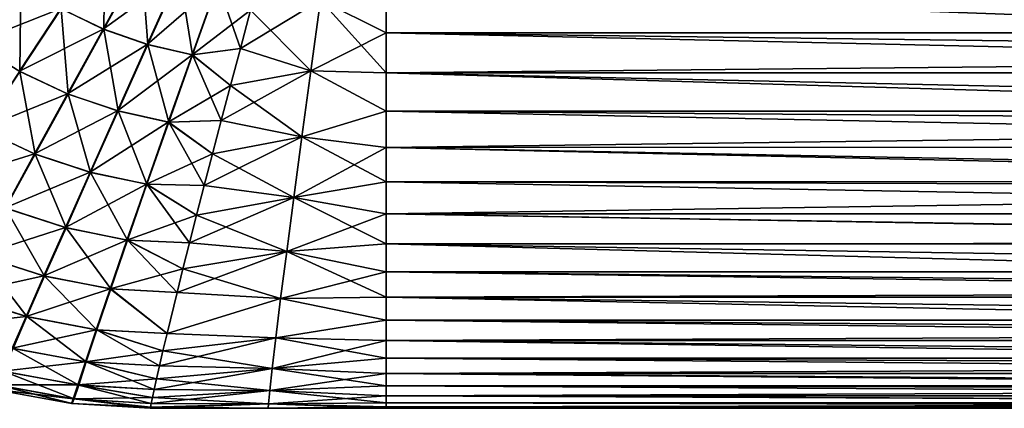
# Model space of a CAD drawing. Header units: metres. Extents: x -109 to 109, y -314 to 82.
# Tile 43 of 191: x -84.43 to -66.2, y -16.5 to -9.3. Entities that reach past the tile are written whole.
import ezdxf

# ---------------------------------------------------------------- set-up
doc = ezdxf.new("R2010")
doc.units = ezdxf.units.M
doc.layers.add('solid_504261_XXX', color=7, linetype='CONTINUOUS')

msp = doc.modelspace()

# ---------------------------------------------------------------- linework, layer by layer
at = {"layer": 'solid_504261_XXX'}
for points in [[(-83.663803, -9.103575, 171.330017), (-82.856079, -7.878953, 170.433609), (-82.875694, -9.481221, 171.354996)], [(-82.856079, -7.878953, 170.433609), (-82.177101, -8.210143, 170.454712), (-82.875694, -9.481221, 171.354996)], [(-85.101768, -8.086735, 171.304214), (-84.409821, -8.636437, 171.312958), (-85.270172, -9.736649, 172.355438)], [(-82.884537, -9.477579, 197.739319), (-82.184723, -8.206934, 198.639542), (-83.672249, -9.098915, 197.764206)], [(-81.481949, -8.459897, 198.612473), (-82.184723, -8.206934, 198.639542), (-82.884537, -9.477579, 197.739319)], [(-82.875694, -9.481221, 171.354996), (-82.177101, -8.210143, 170.454712), (-82.05941, -9.765367, 171.3871)], [(-82.177101, -8.210143, 170.454712), (-81.474144, -8.462241, 170.481857), (-82.05941, -9.765367, 171.3871)], [(-82.068466, -9.762748, 197.707291), (-81.481949, -8.459897, 198.612473), (-82.884537, -9.477579, 197.739319)], [(-80.769585, -8.63413, 198.580643), (-81.481949, -8.459897, 198.612473), (-82.068466, -9.762748, 197.707291)], [(-82.05941, -9.765367, 171.3871), (-81.474144, -8.462241, 170.481857), (-81.231094, -9.956519, 171.42482)], [(-81.474144, -8.462241, 170.481857), (-80.761711, -8.635578, 170.513733), (-81.231094, -9.956519, 171.42482)], [(-85.279129, -9.730353, 196.738708), (-84.41774, -8.630833, 197.781189), (-86.060364, -9.110888, 196.748352)], [(-83.672249, -9.098915, 197.764206), (-84.41774, -8.630833, 197.781189), (-85.279129, -9.730353, 196.738708)], [(-85.270172, -9.736649, 172.355438), (-84.409821, -8.636437, 171.312958), (-84.426201, -10.26019, 172.37442)], [(-84.409821, -8.636437, 171.312958), (-83.663803, -9.103575, 171.330017), (-84.426201, -10.26019, 172.37442)], [(-81.24025, -9.954951, 197.669632), (-80.769585, -8.63413, 198.580643), (-82.068466, -9.762748, 197.707291)], [(-81.24025, -9.954951, 197.669632), (-80.154297, -9.130116, 198.286575), (-80.769585, -8.63413, 198.580643)], [(-80.34433, -9.839478, 171.305405), (-81.231094, -9.956519, 171.42482), (-80.761711, -8.635578, 170.513733)], [(-80.154297, -9.130128, 170.807419), (-80.34433, -9.839478, 171.305405), (-80.761711, -8.635578, 170.513733)], [(-45.019787, -8.591421, 170.46022), (-45.020378, -9.967021, 171.397537), (-77.647514, -8.779146, 170.576431)], [(-78.861252, -8.934422, 170.674179), (-77.647514, -8.779146, 170.576431), (-77.647514, -9.548761, 171.090729)], [(-78.861252, -8.934422, 198.41983), (-77.647514, -9.548761, 198.003265), (-77.647514, -8.779146, 198.517563)], [(-45.020168, -9.548099, 198.003738), (-45.020168, -8.778564, 198.517929), (-77.647514, -8.779146, 198.517563)], [(-45.020378, -9.967021, 171.397537), (-77.647514, -9.548761, 171.090729), (-77.647514, -8.779146, 170.576431)], [(-45.020168, -9.548099, 198.003738), (-77.647514, -8.779146, 198.517563), (-77.647514, -9.548761, 198.003265)], [(-84.43576, -10.254981, 196.719833), (-83.672249, -9.098915, 197.764206), (-85.279129, -9.730353, 196.738708)], [(-82.884537, -9.477579, 197.739319), (-83.672249, -9.098915, 197.764206), (-84.43576, -10.254981, 196.719833)], [(-84.426201, -10.26019, 172.37442), (-83.663803, -9.103575, 171.330017), (-83.53421, -10.680877, 172.402161)], [(-83.663803, -9.103575, 171.330017), (-82.875694, -9.481221, 171.354996), (-83.53421, -10.680877, 172.402161)], [(-80.34433, -9.839469, 197.788589), (-79.040222, -10.24803, 197.481033), (-78.861252, -8.934422, 198.41983)], [(-80.154297, -9.130116, 198.286575), (-80.34433, -9.839469, 197.788589), (-78.861252, -8.934422, 198.41983)], [(-79.040222, -10.24803, 171.612961), (-80.154297, -9.130128, 170.807419), (-78.861252, -8.934422, 170.674179)], [(-79.040222, -10.24803, 171.612961), (-78.861252, -8.934422, 170.674179), (-77.647507, -10.28827, 171.647324)], [(-79.040222, -10.24803, 197.481033), (-77.647514, -9.548761, 198.003265), (-78.861252, -8.934422, 198.41983)], [(-78.861252, -8.934422, 170.674179), (-77.647514, -9.548761, 171.090729), (-77.647507, -10.28827, 171.647324)], [(-81.24025, -9.954951, 197.669632), (-80.34433, -9.839469, 197.788589), (-80.154297, -9.130116, 198.286575)], [(-79.040222, -10.24803, 171.612961), (-80.34433, -9.839478, 171.305405), (-80.154297, -9.130128, 170.807419)], [(-83.54422, -10.676838, 196.692184), (-82.884537, -9.477579, 197.739319), (-84.43576, -10.254981, 196.719833)], [(-82.068466, -9.762748, 197.707291), (-82.884537, -9.477579, 197.739319), (-83.54422, -10.676838, 196.692184)], [(-83.53421, -10.680877, 172.402161), (-82.875694, -9.481221, 171.354996), (-82.609848, -10.994051, 172.437744)], [(-82.875694, -9.481221, 171.354996), (-82.05941, -9.765367, 171.3871), (-82.609848, -10.994051, 172.437744)], [(-79.040222, -10.24803, 197.481033), (-77.647507, -10.28827, 197.446671), (-77.647514, -9.548761, 198.003265)], [(-45.020168, -10.287596, 197.447205), (-45.020168, -9.548099, 198.003738), (-77.647514, -9.548761, 198.003265)], [(-45.020378, -9.967021, 171.397537), (-77.647507, -10.28827, 171.647324), (-77.647514, -9.548761, 171.090729)], [(-45.020168, -10.287596, 197.447205), (-77.647514, -9.548761, 198.003265), (-77.647507, -10.28827, 197.446671)], [(-85.270172, -9.736649, 172.355438), (-84.426201, -10.26019, 172.37442), (-85.131668, -11.331333, 173.565125)], [(-82.62011, -10.99119, 196.656677), (-82.068466, -9.762748, 197.707291), (-83.54422, -10.676838, 196.692184)], [(-81.24025, -9.954951, 197.669632), (-82.068466, -9.762748, 197.707291), (-82.62011, -10.99119, 196.656677)], [(-82.609848, -10.994051, 172.437744), (-82.05941, -9.765367, 171.3871), (-81.670685, -11.200307, 172.479553)], [(-82.05941, -9.765367, 171.3871), (-81.231094, -9.956519, 171.42482), (-81.670685, -11.200307, 172.479553)], [(-81.24025, -9.954951, 197.669632), (-80.525681, -10.519976, 197.255203), (-80.34433, -9.839469, 197.788589)], [(-80.34433, -9.839478, 171.305405), (-80.525681, -10.51998, 171.838791), (-81.231094, -9.956519, 171.42482)], [(-80.34433, -9.839469, 197.788589), (-80.525681, -10.519976, 197.255203), (-79.040222, -10.24803, 197.481033)], [(-79.040222, -10.24803, 171.612961), (-80.525681, -10.51998, 171.838791), (-80.34433, -9.839478, 171.305405)], [(-81.681061, -11.198647, 196.614929), (-81.24025, -9.954951, 197.669632), (-82.62011, -10.99119, 196.656677)], [(-81.681061, -11.198647, 196.614929), (-80.525681, -10.519976, 197.255203), (-81.24025, -9.954951, 197.669632)], [(-80.697861, -11.169943, 172.406296), (-81.670685, -11.200307, 172.479553), (-81.231094, -9.956519, 171.42482)], [(-80.525681, -10.51998, 171.838791), (-80.697861, -11.169943, 172.406296), (-81.231094, -9.956519, 171.42482)], [(-45.020378, -9.967021, 171.397537), (-45.020313, -11.242795, 172.470184), (-77.647507, -10.28827, 171.647324)], [(-83.54422, -10.676838, 196.692184), (-84.43576, -10.254981, 196.719833), (-85.142265, -11.325621, 195.529144)], [(-85.131668, -11.331333, 173.565125), (-84.426201, -10.26019, 172.37442), (-84.142708, -11.791305, 173.594116)], [(-84.426201, -10.26019, 172.37442), (-83.53421, -10.680877, 172.402161), (-84.142708, -11.791305, 173.594116)], [(-80.697861, -11.169943, 196.687698), (-79.205925, -11.472675, 196.408783), (-79.040222, -10.24803, 197.481033)], [(-80.525681, -10.519976, 197.255203), (-80.697861, -11.169943, 196.687698), (-79.040222, -10.24803, 197.481033)], [(-79.205925, -11.472675, 172.685226), (-80.525681, -10.51998, 171.838791), (-79.040222, -10.24803, 171.612961)], [(-79.205925, -11.472675, 172.685226), (-79.040222, -10.24803, 171.612961), (-77.647507, -10.995348, 172.244461)], [(-79.205925, -11.472675, 196.408783), (-77.647507, -10.995348, 196.849533), (-79.040222, -10.24803, 197.481033)], [(-79.040222, -10.24803, 171.612961), (-77.647507, -10.28827, 171.647324), (-77.647507, -10.995348, 172.244461)], [(-79.040222, -10.24803, 197.481033), (-77.647507, -10.995348, 196.849533), (-77.647507, -10.28827, 197.446671)], [(-45.020168, -10.994729, 196.850082), (-45.020168, -10.287596, 197.447205), (-77.647507, -10.28827, 197.446671)], [(-45.020313, -11.242795, 172.470184), (-77.647507, -10.995348, 172.244461), (-77.647507, -10.28827, 171.647324)], [(-45.020168, -10.994729, 196.850082), (-77.647507, -10.28827, 197.446671), (-77.647507, -10.995348, 196.849533)], [(-81.681061, -11.198647, 196.614929), (-80.697861, -11.169943, 196.687698), (-80.525681, -10.519976, 197.255203)], [(-79.205925, -11.472675, 172.685226), (-80.697861, -11.169943, 172.406296), (-80.525681, -10.51998, 171.838791)], [(-84.153809, -11.786906, 195.500244), (-83.54422, -10.676838, 196.692184), (-85.142265, -11.325621, 195.529144)], [(-82.62011, -10.99119, 196.656677), (-83.54422, -10.676838, 196.692184), (-84.153809, -11.786906, 195.500244)], [(-84.142708, -11.791305, 173.594116), (-83.53421, -10.680877, 172.402161), (-83.117195, -12.130459, 173.631241)], [(-83.53421, -10.680877, 172.402161), (-82.609848, -10.994051, 172.437744), (-83.117195, -12.130459, 173.631241)], [(-83.128593, -12.127385, 195.463196), (-82.62011, -10.99119, 196.656677), (-84.153809, -11.786906, 195.500244)], [(-81.681061, -11.198647, 196.614929), (-82.62011, -10.99119, 196.656677), (-83.128593, -12.127385, 195.463196)], [(-83.117195, -12.130459, 173.631241), (-82.609848, -10.994051, 172.437744), (-82.073921, -12.349337, 173.674805)], [(-82.609848, -10.994051, 172.437744), (-81.670685, -11.200307, 172.479553), (-82.073921, -12.349337, 173.674805)], [(-79.205925, -11.472675, 172.685226), (-77.647507, -10.995348, 172.244461), (-77.647499, -11.667808, 172.88028)], [(-79.205925, -11.472675, 196.408783), (-77.647499, -11.667808, 196.213715), (-77.647507, -10.995348, 196.849533)], [(-45.020168, -11.667262, 196.214264), (-45.020168, -10.994729, 196.850082), (-77.647507, -10.995348, 196.849533)], [(-45.020313, -11.242795, 172.470184), (-77.647499, -11.667808, 172.88028), (-77.647507, -10.995348, 172.244461)], [(-45.020168, -11.667262, 196.214264), (-77.647507, -10.995348, 196.849533), (-77.647499, -11.667808, 196.213715)], [(-82.085442, -12.347607, 195.419708), (-81.681061, -11.198647, 196.614929), (-83.128593, -12.127385, 195.463196)], [(-82.085442, -12.347607, 195.419708), (-80.860527, -11.788216, 196.087021), (-81.681061, -11.198647, 196.614929)], [(-81.01326, -12.373257, 173.638565), (-82.073921, -12.349337, 173.674805), (-81.670685, -11.200307, 172.479553)], [(-81.681061, -11.198647, 196.614929), (-80.860527, -11.788216, 196.087021), (-80.697861, -11.169943, 196.687698)], [(-80.697861, -11.169943, 172.406296), (-80.860527, -11.788215, 173.006973), (-81.670685, -11.200307, 172.479553)], [(-80.860527, -11.788215, 173.006973), (-81.01326, -12.373257, 173.638565), (-81.670685, -11.200307, 172.479553)], [(-79.205925, -11.472675, 172.685226), (-80.860527, -11.788215, 173.006973), (-80.697861, -11.169943, 172.406296)], [(-80.697861, -11.169943, 196.687698), (-80.860527, -11.788216, 196.087021), (-79.205925, -11.472675, 196.408783)], [(-45.020313, -11.242795, 172.470184), (-45.020565, -12.403841, 173.666061), (-77.647499, -11.667808, 172.88028)], [(-84.153809, -11.786906, 195.500244), (-85.142265, -11.325621, 195.529144), (-85.77964, -12.2926, 194.203949)], [(-85.131668, -11.331333, 173.565125), (-84.142708, -11.791305, 173.594116), (-84.690842, -12.793921, 174.918961)], [(-81.01326, -12.373259, 195.455444), (-79.355759, -12.593402, 195.209396), (-79.205925, -11.472675, 196.408783)], [(-80.860527, -11.788216, 196.087021), (-81.01326, -12.373259, 195.455444), (-79.205925, -11.472675, 196.408783)], [(-79.355759, -12.593402, 173.884613), (-80.860527, -11.788215, 173.006973), (-79.205925, -11.472675, 172.685226)], [(-79.355759, -12.593402, 173.884613), (-79.205925, -11.472675, 172.685226), (-77.647499, -12.303566, 173.552811)], [(-79.355759, -12.593402, 195.209396), (-77.647499, -11.667808, 196.213715), (-79.205925, -11.472675, 196.408783)], [(-79.205925, -11.472675, 172.685226), (-77.647499, -11.667808, 172.88028), (-77.647499, -12.303566, 173.552811)], [(-79.355759, -12.593402, 195.209396), (-77.647499, -12.303566, 195.541199), (-77.647499, -11.667808, 196.213715)], [(-45.020168, -12.303086, 195.541733), (-45.020168, -11.667262, 196.214264), (-77.647499, -11.667808, 196.213715)], [(-45.020565, -12.403841, 173.666061), (-77.647499, -12.303566, 173.552811), (-77.647499, -11.667808, 172.88028)], [(-45.020168, -12.303086, 195.541733), (-77.647499, -11.667808, 196.213715), (-77.647499, -12.303566, 195.541199)], [(-84.702942, -12.789202, 194.1754), (-84.153809, -11.786906, 195.500244), (-85.77964, -12.2926, 194.203949)], [(-83.128593, -12.127385, 195.463196), (-84.153809, -11.786906, 195.500244), (-84.702942, -12.789202, 194.1754)], [(-84.690842, -12.793921, 174.918961), (-84.142708, -11.791305, 173.594116), (-83.572929, -13.156016, 174.955536)], [(-84.142708, -11.791305, 173.594116), (-83.117195, -12.130459, 173.631241), (-83.572929, -13.156016, 174.955536)], [(-82.085442, -12.347607, 195.419708), (-81.01326, -12.373259, 195.455444), (-80.860527, -11.788216, 196.087021)], [(-79.355759, -12.593402, 173.884613), (-81.01326, -12.373257, 173.638565), (-80.860527, -11.788215, 173.006973)], [(-83.585365, -13.152758, 194.138901), (-83.128593, -12.127385, 195.463196), (-84.702942, -12.789202, 194.1754)], [(-82.085442, -12.347607, 195.419708), (-83.128593, -12.127385, 195.463196), (-83.585365, -13.152758, 194.138901)], [(-83.572929, -13.156016, 174.955536), (-83.117195, -12.130459, 173.631241), (-82.43412, -13.38538, 174.998352)], [(-83.117195, -12.130459, 173.631241), (-82.073921, -12.349337, 173.674805), (-82.43412, -13.38538, 174.998352)], [(-82.446709, -13.383598, 194.096161), (-82.085442, -12.347607, 195.419708), (-83.585365, -13.152758, 194.138901)], [(-82.446709, -13.383598, 194.096161), (-81.155663, -12.923632, 194.795532), (-82.085442, -12.347607, 195.419708)], [(-81.287361, -13.437928, 174.984283), (-82.43412, -13.38538, 174.998352), (-82.073921, -12.349337, 173.674805)], [(-82.085442, -12.347607, 195.419708), (-81.155663, -12.923632, 194.795532), (-81.01326, -12.373259, 195.455444)], [(-81.155663, -12.923632, 174.298477), (-81.287361, -13.437928, 174.984283), (-82.073921, -12.349337, 173.674805)], [(-81.01326, -12.373257, 173.638565), (-81.155663, -12.923632, 174.298477), (-82.073921, -12.349337, 173.674805)], [(-79.355759, -12.593402, 173.884613), (-81.155663, -12.923632, 174.298477), (-81.01326, -12.373257, 173.638565)], [(-81.01326, -12.373259, 195.455444), (-81.155663, -12.923632, 194.795532), (-79.355759, -12.593402, 195.209396)], [(-79.355759, -12.593402, 173.884613), (-77.647499, -12.303566, 173.552811), (-77.647499, -12.900656, 174.259964)], [(-79.355759, -12.593402, 195.209396), (-77.647499, -12.900656, 194.83403), (-77.647499, -12.303566, 195.541199)], [(-45.020168, -12.900208, 194.834595), (-45.020168, -12.303086, 195.541733), (-77.647499, -12.303566, 195.541199)], [(-45.020565, -12.403841, 173.666061), (-77.647499, -12.900656, 174.259964), (-77.647499, -12.303566, 173.552811)], [(-45.020168, -12.900208, 194.834595), (-77.647499, -12.303566, 195.541199), (-77.647499, -12.900656, 194.83403)], [(-45.020565, -12.403841, 173.666061), (-45.019093, -13.437034, 174.971191), (-77.647499, -12.900656, 174.259964)], [(-81.287361, -13.437929, 194.109711), (-79.487373, -13.596008, 193.895401), (-79.355759, -12.593402, 195.209396)], [(-81.155663, -12.923632, 194.795532), (-81.287361, -13.437929, 194.109711), (-79.355759, -12.593402, 195.209396)], [(-79.487373, -13.596008, 175.198593), (-81.155663, -12.923632, 174.298477), (-79.355759, -12.593402, 173.884613)], [(-79.487373, -13.596008, 175.198593), (-79.355759, -12.593402, 173.884613), (-77.647499, -13.45717, 174.999512)], [(-79.487373, -13.596008, 193.895401), (-77.647499, -12.900656, 194.83403), (-79.355759, -12.593402, 195.209396)], [(-79.355759, -12.593402, 173.884613), (-77.647499, -12.900656, 174.259964), (-77.647499, -13.45717, 174.999512)], [(-83.585365, -13.152758, 194.138901), (-84.702942, -12.789202, 194.1754), (-85.181488, -13.665275, 192.733002)], [(-85.168518, -13.670274, 176.361328), (-84.690842, -12.793921, 174.918961), (-83.968758, -14.052272, 176.395264)], [(-84.690842, -12.793921, 174.918961), (-83.572929, -13.156016, 174.955536), (-83.968758, -14.052272, 176.395264)], [(-82.446709, -13.383598, 194.096161), (-81.287361, -13.437929, 194.109711), (-81.155663, -12.923632, 194.795532)], [(-79.487373, -13.596008, 175.198593), (-81.287361, -13.437928, 174.984283), (-81.155663, -12.923632, 174.298477)], [(-79.487373, -13.596008, 193.895401), (-77.647499, -13.45717, 194.094482), (-77.647499, -12.900656, 194.83403)], [(-45.020168, -13.456738, 194.095093), (-45.020168, -12.900208, 194.834595), (-77.647499, -12.900656, 194.83403)], [(-45.019093, -13.437034, 174.971191), (-77.647499, -13.45717, 174.999512), (-77.647499, -12.900656, 174.259964)], [(-45.020168, -13.456738, 194.095093), (-77.647499, -12.900656, 194.83403), (-77.647499, -13.45717, 194.094482)], [(-83.982109, -14.048856, 192.699142), (-83.585365, -13.152758, 194.138901), (-85.181488, -13.665275, 192.733002)], [(-82.446709, -13.383598, 194.096161), (-83.585365, -13.152758, 194.138901), (-83.982109, -14.048856, 192.699142)], [(-83.968758, -14.052272, 176.395264), (-83.572929, -13.156016, 174.955536), (-82.744843, -14.290343, 176.434845)], [(-83.572929, -13.156016, 174.955536), (-82.43412, -13.38538, 174.998352), (-82.744843, -14.290343, 176.434845)], [(-82.758369, -14.288524, 192.659622), (-82.446709, -13.383598, 194.096161), (-83.982109, -14.048856, 192.699142)], [(-82.758369, -14.288524, 192.659622), (-81.407951, -13.914633, 193.400665), (-82.446709, -13.383598, 194.096161)], [(-81.517418, -14.353384, 176.424347), (-82.744843, -14.290343, 176.434845), (-82.43412, -13.38538, 174.998352)], [(-82.446709, -13.383598, 194.096161), (-81.407951, -13.914633, 193.400665), (-81.287361, -13.437929, 194.109711)], [(-81.407951, -13.914633, 175.693344), (-81.517418, -14.353384, 176.424347), (-82.43412, -13.38538, 174.998352)], [(-81.287361, -13.437928, 174.984283), (-81.407951, -13.914633, 175.693344), (-82.43412, -13.38538, 174.998352)], [(-79.487373, -13.596008, 175.198593), (-81.407951, -13.914633, 175.693344), (-81.287361, -13.437928, 174.984283)], [(-81.287361, -13.437929, 194.109711), (-81.407951, -13.914633, 193.400665), (-79.487373, -13.596008, 193.895401)], [(-79.487373, -13.596008, 175.198593), (-77.647499, -13.45717, 174.999512), (-77.647499, -13.971349, 175.769104)], [(-79.487373, -13.596008, 193.895401), (-77.647499, -13.971349, 193.32489), (-77.647499, -13.45717, 194.094482)], [(-45.019093, -13.437034, 174.971191), (-45.020168, -14.331054, 176.369537), (-77.647499, -13.45717, 174.999512)], [(-45.020168, -13.970927, 193.325562), (-45.020168, -13.456738, 194.095093), (-77.647499, -13.45717, 194.094482)], [(-45.020168, -14.331054, 176.369537), (-77.647499, -13.971349, 175.769104), (-77.647499, -13.45717, 174.999512)], [(-45.020168, -13.970927, 193.325562), (-77.647499, -13.45717, 194.094482), (-77.647499, -13.971349, 193.32489)], [(-83.982109, -14.048856, 192.699142), (-85.181488, -13.665275, 192.733002), (-85.580559, -14.397984, 191.192245)], [(-85.566841, -14.403219, 177.902054), (-85.168518, -13.670274, 176.361328), (-84.297508, -14.802018, 177.931458)], [(-85.168518, -13.670274, 176.361328), (-83.968758, -14.052272, 176.395264), (-84.297508, -14.802018, 177.931458)], [(-81.517418, -14.353382, 192.669647), (-79.598602, -14.46665, 192.481339), (-79.487373, -13.596008, 193.895401)], [(-81.407951, -13.914633, 193.400665), (-81.517418, -14.353382, 192.669647), (-79.487373, -13.596008, 193.895401)], [(-79.598602, -14.46665, 176.612656), (-81.407951, -13.914633, 175.693344), (-79.487373, -13.596008, 175.198593)], [(-79.598602, -14.46665, 176.612656), (-79.487373, -13.596008, 175.198593), (-77.647499, -14.44154, 176.566284)], [(-79.598602, -14.46665, 192.481339), (-77.647499, -13.971349, 193.32489), (-79.487373, -13.596008, 193.895401)], [(-79.487373, -13.596008, 175.198593), (-77.647499, -13.971349, 175.769104), (-77.647499, -14.44154, 176.566284)], [(-82.758369, -14.288524, 192.659622), (-81.517418, -14.353382, 192.669647), (-81.407951, -13.914633, 193.400665)], [(-79.598602, -14.46665, 176.612656), (-81.517418, -14.353384, 176.424347), (-81.407951, -13.914633, 175.693344)], [(-79.598602, -14.46665, 192.481339), (-77.647499, -14.44154, 192.527725), (-77.647499, -13.971349, 193.32489)], [(-45.020168, -14.441165, 192.528397), (-45.020168, -13.970927, 193.325562), (-77.647499, -13.971349, 193.32489)], [(-45.020168, -14.331054, 176.369537), (-77.647499, -14.44154, 176.566284), (-77.647499, -13.971349, 175.769104)], [(-45.020168, -14.441165, 192.528397), (-77.647499, -13.971349, 193.32489), (-77.647499, -14.44154, 192.527725)], [(-84.311646, -14.798469, 191.162888), (-83.982109, -14.048856, 192.699142), (-85.580559, -14.397984, 191.192245)], [(-82.758369, -14.288524, 192.659622), (-83.982109, -14.048856, 192.699142), (-84.311646, -14.798469, 191.162888)], [(-84.297508, -14.802018, 177.931458), (-83.968758, -14.052272, 176.395264), (-83.000664, -15.047286, 177.965546)], [(-83.968758, -14.052272, 176.395264), (-82.744843, -14.290343, 176.434845), (-83.000664, -15.047286, 177.965546)], [(-84.311646, -14.798469, 191.162888), (-85.580559, -14.397984, 191.192245), (-85.893227, -14.972878, 189.574783)], [(-85.566841, -14.403219, 177.902054), (-84.297508, -14.802018, 177.931458), (-84.553848, -15.390733, 179.542709)], [(-83.014999, -15.045437, 191.128845), (-82.758369, -14.288524, 192.659622), (-84.311646, -14.798469, 191.162888)], [(-83.014999, -15.045437, 191.128845), (-81.702545, -15.114023, 191.146881), (-82.758369, -14.288524, 192.659622)], [(-81.702553, -15.114023, 177.947113), (-83.000664, -15.047286, 177.965546), (-82.744843, -14.290343, 176.434845)], [(-82.758369, -14.288524, 192.659622), (-81.702545, -15.114023, 191.146881), (-81.517418, -14.353382, 192.669647)], [(-81.517418, -14.353384, 176.424347), (-81.702553, -15.114023, 177.947113), (-82.744843, -14.290343, 176.434845)], [(-79.598602, -14.46665, 176.612656), (-81.702553, -15.114023, 177.947113), (-81.517418, -14.353384, 176.424347)], [(-81.517418, -14.353382, 192.669647), (-81.702545, -15.114023, 191.146881), (-79.598602, -14.46665, 192.481339)], [(-45.020168, -14.331054, 176.369537), (-45.020168, -15.099469, 177.894485), (-77.647499, -14.44154, 176.566284)], [(-79.687805, -15.192151, 178.110626), (-81.702553, -15.114023, 177.947113), (-79.598602, -14.46665, 176.612656)], [(-81.702545, -15.114023, 191.146881), (-79.687805, -15.192151, 190.983383), (-79.598602, -14.46665, 192.481339)], [(-79.687805, -15.192151, 178.110626), (-79.598602, -14.46665, 176.612656), (-77.647499, -14.866275, 177.388519)], [(-79.687805, -15.192151, 190.983383), (-77.647499, -14.866275, 191.70549), (-79.598602, -14.46665, 192.481339)], [(-79.598602, -14.46665, 176.612656), (-77.647499, -14.44154, 176.566284), (-77.647499, -14.866275, 177.388519)], [(-79.598602, -14.46665, 192.481339), (-77.647499, -14.866275, 191.70549), (-77.647499, -14.44154, 192.527725)], [(-45.020168, -14.865968, 191.706116), (-45.020168, -14.441165, 192.528397), (-77.647499, -14.44154, 192.527725)], [(-45.020168, -15.099469, 177.894485), (-77.647499, -14.866275, 177.388519), (-77.647499, -14.44154, 176.566284)], [(-45.020168, -14.865968, 191.706116), (-77.647499, -14.44154, 192.527725), (-77.647499, -14.866275, 191.70549)], [(-84.568619, -15.387075, 189.551575), (-84.311646, -14.798469, 191.162888), (-85.893227, -14.972878, 189.574783)], [(-83.014999, -15.045437, 191.128845), (-84.311646, -14.798469, 191.162888), (-84.568619, -15.387075, 189.551575)], [(-84.553848, -15.390733, 179.542709), (-84.297508, -14.802018, 177.931458), (-83.1978, -15.641918, 179.569427)], [(-84.297508, -14.802018, 177.931458), (-83.000664, -15.047286, 177.965546), (-83.1978, -15.641918, 179.569427)], [(-79.687805, -15.192151, 178.110626), (-77.647499, -14.866275, 177.388519), (-77.647499, -15.244219, 178.233231)], [(-79.687805, -15.192151, 190.983383), (-77.647499, -15.244219, 190.860779), (-77.647499, -14.866275, 191.70549)], [(-45.020168, -15.243997, 190.861313), (-45.020168, -14.865968, 191.706116), (-77.647499, -14.866275, 191.70549)], [(-45.020168, -15.099469, 177.894485), (-77.647499, -15.244219, 178.233231), (-77.647499, -14.866275, 177.388519)], [(-45.020168, -15.243997, 190.861313), (-77.647499, -14.866275, 191.70549), (-77.647499, -15.244219, 190.860779)], [(-83.212799, -15.640044, 189.524887), (-83.014999, -15.045437, 191.128845), (-84.568619, -15.387075, 189.551575)], [(-83.212799, -15.640044, 189.524887), (-81.77803, -15.434482, 190.355942), (-83.014999, -15.045437, 191.128845)], [(-81.842369, -15.714397, 179.547028), (-83.1978, -15.641918, 179.569427), (-83.000664, -15.047286, 177.965546)], [(-83.014999, -15.045437, 191.128845), (-81.77803, -15.434482, 190.355942), (-81.702545, -15.114023, 191.146881)], [(-81.778023, -15.434479, 178.738052), (-81.842369, -15.714397, 179.547028), (-83.000664, -15.047286, 177.965546)], [(-81.702553, -15.114023, 177.947113), (-81.778023, -15.434479, 178.738052), (-83.000664, -15.047286, 177.965546)], [(-81.702545, -15.114023, 191.146881), (-81.77803, -15.434482, 190.355942), (-79.687805, -15.192151, 190.983383)], [(-79.687805, -15.192151, 178.110626), (-81.778023, -15.434479, 178.738052), (-81.702553, -15.114023, 177.947113)], [(-45.020168, -15.099469, 177.894485), (-45.020168, -15.707413, 179.494553), (-77.647499, -15.244219, 178.233231)], [(-81.842369, -15.714404, 189.546982), (-79.754036, -15.761336, 189.419098), (-79.687805, -15.192151, 190.983383)], [(-81.77803, -15.434482, 190.355942), (-81.842369, -15.714404, 189.546982), (-79.687805, -15.192151, 190.983383)], [(-79.754036, -15.761336, 179.674896), (-81.778023, -15.434479, 178.738052), (-79.687805, -15.192151, 178.110626)], [(-79.754036, -15.761336, 179.674896), (-79.687805, -15.192151, 178.110626), (-77.647499, -15.574221, 179.097809)], [(-79.754036, -15.761336, 189.419098), (-77.647499, -15.244219, 190.860779), (-79.687805, -15.192151, 190.983383)], [(-79.754036, -15.761336, 189.419098), (-77.647499, -15.574221, 189.996185), (-77.647499, -15.244219, 190.860779)], [(-79.687805, -15.192151, 178.110626), (-77.647499, -15.244219, 178.233231), (-77.647499, -15.574221, 179.097809)], [(-45.020168, -15.574068, 189.996628), (-45.020168, -15.243997, 190.861313), (-77.647499, -15.244219, 190.860779)], [(-45.020168, -15.707413, 179.494553), (-77.647499, -15.574221, 179.097809), (-77.647499, -15.244219, 178.233231)], [(-45.020168, -15.574068, 189.996628), (-77.647499, -15.244219, 190.860779), (-77.647499, -15.574221, 189.996185)], [(-83.212799, -15.640044, 189.524887), (-84.568619, -15.387075, 189.551575), (-84.753761, -15.809668, 187.892563)], [(-84.738525, -15.813411, 181.20163), (-84.553848, -15.390733, 179.542709), (-83.337845, -16.069391, 181.219742)], [(-84.553848, -15.390733, 179.542709), (-83.1978, -15.641918, 179.569427), (-83.337845, -16.069391, 181.219742)], [(-83.212799, -15.640044, 189.524887), (-81.842369, -15.714404, 189.546982), (-81.77803, -15.434482, 190.355942)], [(-79.754036, -15.761336, 179.674896), (-81.842369, -15.714397, 179.547028), (-81.778023, -15.434479, 178.738052)], [(-83.353348, -16.067495, 187.874481), (-83.212799, -15.640044, 189.524887), (-84.753761, -15.809668, 187.892563)], [(-83.353348, -16.067495, 187.874481), (-81.895821, -15.952748, 188.724396), (-83.212799, -15.640044, 189.524887)], [(-81.938713, -16.148891, 181.202255), (-83.337845, -16.069391, 181.219742), (-83.1978, -15.641918, 179.569427)], [(-83.212799, -15.640044, 189.524887), (-81.895821, -15.952748, 188.724396), (-81.842369, -15.714404, 189.546982)], [(-81.895821, -15.95274, 180.369614), (-81.938713, -16.148891, 181.202255), (-83.1978, -15.641918, 179.569427)], [(-81.842369, -15.714397, 179.547028), (-81.895821, -15.95274, 180.369614), (-83.1978, -15.641918, 179.569427)], [(-79.754036, -15.761336, 179.674896), (-77.647499, -15.574221, 179.097809), (-77.647499, -15.855239, 179.979568)], [(-79.754036, -15.761336, 189.419098), (-77.647499, -15.855239, 189.114426), (-77.647499, -15.574221, 189.996185)], [(-45.020168, -15.855138, 189.114777), (-45.020168, -15.574068, 189.996628), (-77.647499, -15.574221, 189.996185)], [(-45.020168, -15.707413, 179.494553), (-77.647499, -15.855239, 179.979568), (-77.647499, -15.574221, 179.097809)], [(-45.020168, -15.855138, 189.114777), (-77.647499, -15.574221, 189.996185), (-77.647499, -15.855239, 189.114426)], [(-83.353348, -16.067495, 187.874481), (-84.753761, -15.809668, 187.892563), (-84.869347, -16.063616, 186.214752)], [(-84.853806, -16.067423, 182.879349), (-84.738525, -15.813411, 181.20163), (-83.423737, -16.327221, 182.888321)], [(-84.738525, -15.813411, 181.20163), (-83.337845, -16.069391, 181.219742), (-83.423737, -16.327221, 182.888321)], [(-81.938713, -16.148899, 187.891739), (-79.798416, -16.170372, 187.809982), (-79.754036, -15.761336, 189.419098)], [(-81.895821, -15.952748, 188.724396), (-81.938713, -16.148899, 187.891739), (-79.754036, -15.761336, 189.419098)], [(-79.754036, -15.761336, 179.674896), (-81.895821, -15.95274, 180.369614), (-81.842369, -15.714397, 179.547028)], [(-81.842369, -15.714404, 189.546982), (-81.895821, -15.952748, 188.724396), (-79.754036, -15.761336, 189.419098)], [(-79.798416, -16.170372, 181.284027), (-81.895821, -15.95274, 180.369614), (-79.754036, -15.761336, 179.674896)], [(-79.798416, -16.170372, 181.284027), (-79.754036, -15.761336, 179.674896), (-77.647499, -16.08639, 180.875748)], [(-79.798416, -16.170372, 187.809982), (-77.647499, -15.855239, 189.114426), (-79.754036, -15.761336, 189.419098)], [(-79.798416, -16.170372, 187.809982), (-77.647499, -16.08639, 188.218246), (-77.647499, -15.855239, 189.114426)], [(-79.754036, -15.761336, 179.674896), (-77.647499, -15.855239, 179.979568), (-77.647499, -16.08639, 180.875748)], [(-45.020168, -15.707413, 179.494553), (-45.020168, -16.146587, 181.150284), (-77.647499, -15.855239, 179.979568)], [(-45.020168, -16.086317, 188.218567), (-45.020168, -15.855138, 189.114777), (-77.647499, -15.855239, 189.114426)], [(-45.020168, -16.146587, 181.150284), (-77.647499, -16.08639, 180.875748), (-77.647499, -15.855239, 179.979568)], [(-45.020168, -16.086317, 188.218567), (-77.647499, -15.855239, 189.114426), (-77.647499, -16.08639, 188.218246)], [(-83.353348, -16.067495, 187.874481), (-81.938713, -16.148899, 187.891739), (-81.895821, -15.952748, 188.724396)], [(-79.798416, -16.170372, 181.284027), (-81.938713, -16.148891, 181.202255), (-81.895821, -15.95274, 180.369614)], [(-83.439575, -16.325302, 186.205795), (-84.869347, -16.063616, 186.214752), (-84.917618, -16.146294, 184.546997)], [(-83.439575, -16.325302, 186.205795), (-84.917618, -16.146294, 184.546997), (-84.901955, -16.150141, 184.546997)], [(-83.474396, -16.410978, 184.546997), (-84.901955, -16.150141, 184.546997), (-84.853806, -16.067423, 182.879349)], [(-83.439575, -16.325302, 186.205795), (-84.901955, -16.150141, 184.546997), (-83.474396, -16.410978, 184.546997)], [(-83.439575, -16.325302, 186.205795), (-83.353348, -16.067495, 187.874481), (-84.869347, -16.063616, 186.214752)], [(-84.853806, -16.067423, 182.879349), (-83.423737, -16.327221, 182.888321), (-83.458405, -16.412918, 184.546997)], [(-83.474396, -16.410978, 184.546997), (-84.853806, -16.067423, 182.879349), (-83.458405, -16.412918, 184.546997)], [(-83.439575, -16.325302, 186.205795), (-81.971375, -16.302113, 187.053589), (-83.353348, -16.067495, 187.874481)], [(-81.994202, -16.411943, 182.880295), (-83.423737, -16.327221, 182.888321), (-83.337845, -16.069391, 181.219742)], [(-83.353348, -16.067495, 187.874481), (-81.971375, -16.302113, 187.053589), (-81.938713, -16.148899, 187.891739)], [(-81.971375, -16.302105, 182.040421), (-81.994202, -16.411943, 182.880295), (-83.337845, -16.069391, 181.219742)], [(-81.938713, -16.148891, 181.202255), (-81.971375, -16.302105, 182.040421), (-83.337845, -16.069391, 181.219742)], [(-81.994202, -16.411947, 186.213699), (-79.822624, -16.417259, 186.178467), (-79.798416, -16.170372, 187.809982)], [(-81.971375, -16.302113, 187.053589), (-81.994202, -16.411947, 186.213699), (-79.798416, -16.170372, 187.809982)], [(-79.798416, -16.170372, 181.284027), (-81.971375, -16.302105, 182.040421), (-81.938713, -16.148891, 181.202255)], [(-81.938713, -16.148899, 187.891739), (-81.971375, -16.302113, 187.053589), (-79.798416, -16.170372, 187.809982)], [(-79.822624, -16.417259, 182.915543), (-81.971375, -16.302105, 182.040421), (-79.798416, -16.170372, 181.284027)], [(-79.822624, -16.417259, 182.915543), (-79.798416, -16.170372, 181.284027), (-77.647499, -16.396284, 182.69989)], [(-79.822624, -16.417259, 186.178467), (-77.647499, -16.26693, 187.310516), (-79.798416, -16.170372, 187.809982)], [(-79.798416, -16.170372, 181.284027), (-77.647499, -16.08639, 180.875748), (-77.647499, -16.26693, 181.783478)], [(-79.798416, -16.170372, 187.809982), (-77.647499, -16.26693, 187.310516), (-77.647499, -16.08639, 188.218246)], [(-79.798416, -16.170372, 181.284027), (-77.647499, -16.26693, 181.783478), (-77.647499, -16.396284, 182.69989)], [(-45.020168, -16.266878, 187.310822), (-45.020168, -16.086317, 188.218567), (-77.647499, -16.08639, 188.218246)], [(-45.020168, -16.146587, 181.150284), (-77.647499, -16.26693, 181.783478), (-77.647499, -16.08639, 180.875748)], [(-45.020168, -16.266878, 187.310822), (-77.647499, -16.08639, 188.218246), (-77.647499, -16.26693, 187.310516)], [(-45.020168, -16.146587, 181.150284), (-45.020168, -16.411613, 182.841446), (-77.647499, -16.26693, 181.783478)], [(-83.439575, -16.325302, 186.205795), (-83.474396, -16.410978, 184.546997), (-82.007591, -16.477959, 185.377075)], [(-82.012001, -16.5, 184.546997), (-83.458405, -16.412918, 184.546997), (-83.423737, -16.327221, 182.888321)], [(-83.439575, -16.325302, 186.205795), (-81.994202, -16.411947, 186.213699), (-81.971375, -16.302113, 187.053589)], [(-83.439575, -16.325302, 186.205795), (-82.007591, -16.477959, 185.377075), (-81.994202, -16.411947, 186.213699)], [(-82.007591, -16.477957, 183.716919), (-82.012001, -16.5, 184.546997), (-83.423737, -16.327221, 182.888321)], [(-81.994202, -16.411943, 182.880295), (-82.007591, -16.477957, 183.716919), (-83.423737, -16.327221, 182.888321)], [(-79.822624, -16.417259, 182.915543), (-81.994202, -16.411943, 182.880295), (-81.971375, -16.302105, 182.040421)], [(-79.822624, -16.417259, 186.178467), (-77.647499, -16.396284, 186.394119), (-77.647499, -16.26693, 187.310516)], [(-79.822624, -16.417259, 182.915543), (-77.647499, -16.396284, 182.69989), (-77.647499, -16.474052, 183.622025)], [(-79.822624, -16.417259, 186.178467), (-77.647499, -16.474052, 185.47197), (-77.647499, -16.396284, 186.394119)], [(-45.020168, -16.396257, 186.394363), (-45.020168, -16.266878, 187.310822), (-77.647499, -16.26693, 187.310516)], [(-45.020168, -16.411613, 182.841446), (-77.647499, -16.396284, 182.69989), (-77.647499, -16.26693, 181.783478)], [(-45.020168, -16.396257, 186.394363), (-77.647499, -16.26693, 187.310516), (-77.647499, -16.396284, 186.394119)], [(-45.020168, -16.474045, 185.472122), (-45.020168, -16.396257, 186.394363), (-77.647499, -16.396284, 186.394119)], [(-45.020168, -16.411613, 182.841446), (-77.647499, -16.474052, 183.622025), (-77.647499, -16.396284, 182.69989)], [(-45.020168, -16.474045, 185.472122), (-77.647499, -16.396284, 186.394119), (-77.647499, -16.474052, 185.47197)], [(-82.007591, -16.477959, 185.377075), (-83.474396, -16.410978, 184.546997), (-83.458405, -16.412918, 184.546997)], [(-82.007591, -16.477959, 185.377075), (-83.458405, -16.412918, 184.546997), (-82.012001, -16.5, 184.546997)], [(-79.822624, -16.417259, 186.178467), (-82.012001, -16.5, 184.546997), (-79.828323, -16.5, 184.546997)], [(-82.007591, -16.477959, 185.377075), (-82.012001, -16.5, 184.546997), (-79.822624, -16.417259, 186.178467)], [(-79.828323, -16.5, 184.546997), (-82.012001, -16.5, 184.546997), (-82.007591, -16.477957, 183.716919)], [(-79.822624, -16.417259, 182.915543), (-82.007591, -16.477957, 183.716919), (-81.994202, -16.411943, 182.880295)], [(-81.994202, -16.411947, 186.213699), (-82.007591, -16.477959, 185.377075), (-79.822624, -16.417259, 186.178467)], [(-79.828323, -16.5, 184.546997), (-82.007591, -16.477957, 183.716919), (-79.822624, -16.417259, 182.915543)], [(-79.828323, -16.5, 184.546997), (-79.822624, -16.417259, 182.915543), (-77.647499, -16.5, 184.546997)], [(-79.822624, -16.417259, 186.178467), (-79.828323, -16.5, 184.546997), (-77.647499, -16.474052, 185.47197)], [(-79.828323, -16.5, 184.546997), (-77.647499, -16.5, 184.546997), (-77.647499, -16.474052, 185.47197)], [(-79.822624, -16.417259, 182.915543), (-77.647499, -16.474052, 183.622025), (-77.647499, -16.5, 184.546997)], [(-45.020168, -16.411613, 182.841446), (-45.020168, -16.5, 184.546997), (-77.647499, -16.474052, 183.622025)], [(-45.020168, -16.474045, 185.472122), (-77.647499, -16.5, 184.546997), (-45.020168, -16.5, 184.546997)], [(-45.020168, -16.474045, 185.472122), (-77.647499, -16.474052, 185.47197), (-77.647499, -16.5, 184.546997)], [(-45.020168, -16.5, 184.546997), (-77.647499, -16.5, 184.546997), (-77.647499, -16.474052, 183.622025)]]:
    msp.add_3dface(points, dxfattribs=at)

doc.saveas('drawing.dxf')
